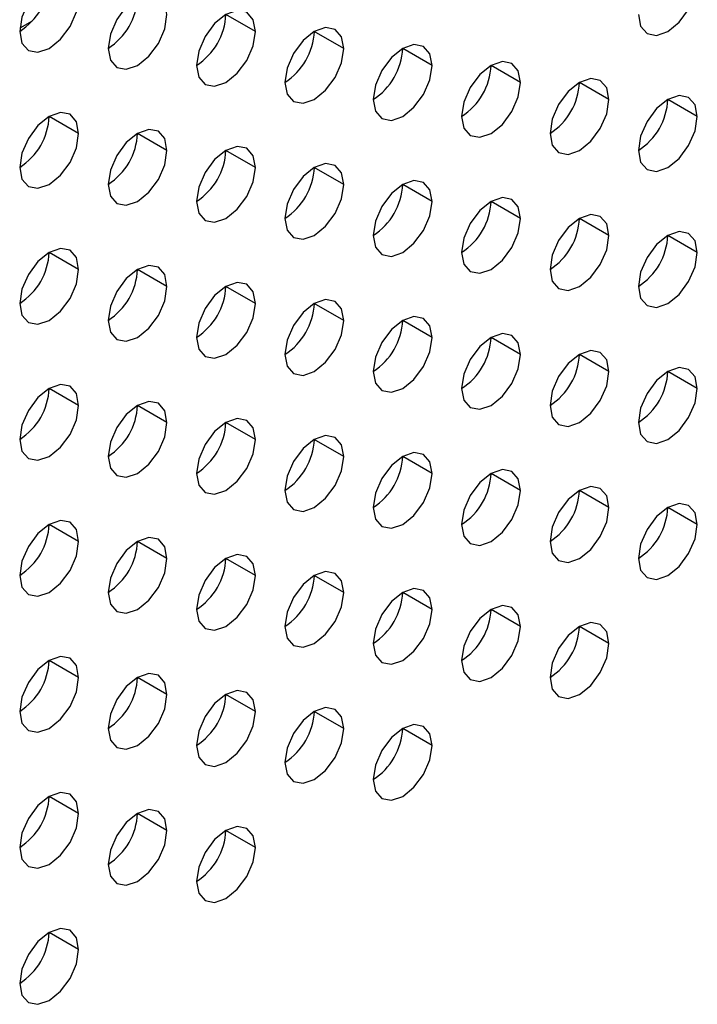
# Model space of a CAD drawing. Header units: millimetres. Extents: x 0 to 1118, y 0 to 864.
# Tile 152 of 256: x 948.07 to 949.69, y 613.67 to 616.03. Entities that reach past the tile are written whole.
import ezdxf

# ---------------------------------------------------------------- set-up
doc = ezdxf.new("R2010")
doc.units = ezdxf.units.MM

msp = doc.modelspace()

# ---------------------------------------------------------------- linework, layer by layer
at = {"color": 7, "linetype": 'Continuous', "lineweight": 25}
for p, q in [((948.0963, 616.0278), (948.0668, 616.0107)), ((948.6322, 616.0029), (948.5614, 616.0437)), ((948.8443, 615.9621), (948.7736, 616.0029)), ((949.0564, 615.9212), (948.9857, 615.962)), ((949.2686, 615.8804), (949.1978, 615.9212)), ((949.4807, 615.8395), (949.41, 615.8803)), ((949.6928, 615.7987), (949.6221, 615.8395)), ((948.2079, 615.758), (948.1372, 615.7988)), ((948.42, 615.7171), (948.3493, 615.758)), ((948.6322, 615.6763), (948.5614, 615.7171)), ((948.8443, 615.6354), (948.7736, 615.6763)), ((949.0564, 615.5946), (948.9857, 615.6354)), ((949.2686, 615.5538), (949.1978, 615.5946)), ((949.4807, 615.5129), (949.41, 615.5537)), ((949.6928, 615.4721), (949.6221, 615.5129)), ((948.2079, 615.4314), (948.1372, 615.4722)), ((948.42, 615.3905), (948.3493, 615.4313)), ((948.6322, 615.3497), (948.5614, 615.3905)), ((948.8443, 615.3088), (948.7736, 615.3496)), ((949.0564, 615.268), (948.9857, 615.3088)), ((949.2686, 615.2271), (949.1978, 615.268)), ((949.4807, 615.1863), (949.41, 615.2271)), ((949.6928, 615.1454), (949.6221, 615.1863)), ((948.2079, 615.1048), (948.1372, 615.1456)), ((948.42, 615.0639), (948.3493, 615.1047)), ((948.6322, 615.0231), (948.5614, 615.0639)), ((948.8443, 614.9822), (948.7736, 615.023)), ((949.0564, 614.9414), (948.9857, 614.9822)), ((949.2686, 614.9005), (949.1978, 614.9413)), ((949.4807, 614.8597), (949.41, 614.9005)), ((949.6928, 614.8188), (949.6221, 614.8596)), ((948.2079, 614.7781), (948.1372, 614.819)), ((948.42, 614.7373), (948.3493, 614.7781)), ((948.6322, 614.6964), (948.5614, 614.7373)), ((948.8443, 614.6556), (948.7736, 614.6964)), ((949.0564, 614.6147), (948.9857, 614.6556)), ((949.2686, 614.5739), (949.1978, 614.6147)), ((949.4807, 614.5331), (949.41, 614.5739)), ((948.2079, 614.4515), (948.1372, 614.4923)), ((948.42, 614.4107), (948.3493, 614.4515)), ((948.6322, 614.3698), (948.5614, 614.4106)), ((948.8443, 614.329), (948.7736, 614.3698)), ((949.0564, 614.2881), (948.9857, 614.329)), ((948.2079, 614.1249), (948.1372, 614.1657)), ((948.42, 614.0841), (948.3493, 614.1249)), ((948.6322, 614.0432), (948.5614, 614.084)), ((948.2079, 613.7983), (948.1372, 613.8391))]:
    msp.add_line(p, q, dxfattribs=at)
at = {"color": 7, "linetype": 'Continuous', "lineweight": 25, "flags": 128}
for points in [[(948.2079, 616.0846), (948.2025, 616.1127), (948.1872, 616.1304), (948.1642, 616.1348), (948.1372, 616.1254), (948.1101, 616.1036), (948.0872, 616.0727), (948.0719, 616.0373), (948.0665, 616.003)], [(949.5514, 616.0436), (949.5568, 616.0155), (949.5721, 615.9979), (949.595, 615.9934), (949.6221, 616.0028), (949.6492, 616.0247), (949.6721, 616.0556), (949.6874, 616.0909), (949.6928, 616.1253)], [(948.0665, 616.003), (948.0719, 615.9748), (948.0872, 615.9572), (948.1101, 615.9527), (948.1372, 615.9621), (948.1642, 615.984), (948.1872, 616.0149), (948.2025, 616.0502), (948.2079, 616.0846)], [(948.42, 616.0438), (948.4146, 616.0719), (948.3993, 616.0895), (948.3764, 616.094), (948.3493, 616.0846), (948.3223, 616.0628), (948.2993, 616.0318), (948.284, 615.9965), (948.2786, 615.9621)], [(948.6322, 616.0029), (948.6268, 616.031), (948.6114, 616.0487), (948.5885, 616.0531), (948.5614, 616.0437), (948.5344, 616.0219), (948.5114, 615.991), (948.4961, 615.9556), (948.4907, 615.9213)], [(948.2786, 615.9621), (948.284, 615.934), (948.2993, 615.9163), (948.3223, 615.9119), (948.3493, 615.9213), (948.3764, 615.9431), (948.3993, 615.9741), (948.4146, 616.0094), (948.42, 616.0438)], [(948.4907, 615.9213), (948.4961, 615.8931), (948.5114, 615.8755), (948.5344, 615.871), (948.5614, 615.8804), (948.5885, 615.9023), (948.6114, 615.9332), (948.6268, 615.9686), (948.6322, 616.0029)], [(948.8443, 615.9621), (948.8389, 615.9902), (948.8236, 616.0078), (948.8006, 616.0123), (948.7736, 616.0029), (948.7465, 615.9811), (948.7236, 615.9501), (948.7082, 615.9148), (948.7029, 615.8804)], [(948.7029, 615.8804), (948.7082, 615.8523), (948.7236, 615.8346), (948.7465, 615.8302), (948.7736, 615.8396), (948.8006, 615.8614), (948.8236, 615.8924), (948.8389, 615.9277), (948.8443, 615.9621)], [(949.0564, 615.9212), (949.051, 615.9494), (949.0357, 615.967), (949.0128, 615.9715), (948.9857, 615.962), (948.9586, 615.9402), (948.9357, 615.9093), (948.9204, 615.8739), (948.915, 615.8396)], [(949.2686, 615.8804), (949.2632, 615.9085), (949.2478, 615.9261), (949.2249, 615.9306), (949.1978, 615.9212), (949.1708, 615.8994), (949.1478, 615.8684), (949.1325, 615.8331), (949.1271, 615.7987)], [(948.915, 615.8396), (948.9204, 615.8114), (948.9357, 615.7938), (948.9586, 615.7893), (948.9857, 615.7987), (949.0128, 615.8206), (949.0357, 615.8515), (949.051, 615.8869), (949.0564, 615.9212)], [(949.4807, 615.8395), (949.4753, 615.8677), (949.46, 615.8853), (949.437, 615.8898), (949.41, 615.8804), (949.3829, 615.8585), (949.36, 615.8276), (949.3446, 615.7922), (949.3393, 615.7579)], [(949.1271, 615.7987), (949.1325, 615.7706), (949.1478, 615.7529), (949.1708, 615.7485), (949.1978, 615.7579), (949.2249, 615.7797), (949.2478, 615.8107), (949.2632, 615.846), (949.2686, 615.8804)], [(949.3393, 615.7579), (949.3446, 615.7297), (949.36, 615.7121), (949.3829, 615.7076), (949.41, 615.717), (949.437, 615.7389), (949.46, 615.7698), (949.4753, 615.8052), (949.4807, 615.8395)], [(949.6928, 615.7987), (949.6874, 615.8268), (949.6721, 615.8445), (949.6492, 615.8489), (949.6221, 615.8395), (949.595, 615.8177), (949.5721, 615.7867), (949.5568, 615.7514), (949.5514, 615.717)], [(948.2079, 615.758), (948.2025, 615.7861), (948.1872, 615.8038), (948.1642, 615.8082), (948.1372, 615.7988), (948.1101, 615.777), (948.0872, 615.746), (948.0719, 615.7107), (948.0665, 615.6763)], [(949.5514, 615.717), (949.5568, 615.6889), (949.5721, 615.6713), (949.595, 615.6668), (949.6221, 615.6762), (949.6492, 615.698), (949.6721, 615.729), (949.6874, 615.7643), (949.6928, 615.7987)], [(948.42, 615.7171), (948.4146, 615.7453), (948.3993, 615.7629), (948.3764, 615.7674), (948.3493, 615.758), (948.3223, 615.7361), (948.2993, 615.7052), (948.284, 615.6699), (948.2786, 615.6355)], [(948.0665, 615.6763), (948.0719, 615.6482), (948.0872, 615.6306), (948.1101, 615.6261), (948.1372, 615.6355), (948.1642, 615.6573), (948.1872, 615.6883), (948.2025, 615.7236), (948.2079, 615.758)], [(948.6322, 615.6763), (948.6268, 615.7044), (948.6114, 615.7221), (948.5885, 615.7265), (948.5614, 615.7171), (948.5344, 615.6953), (948.5114, 615.6643), (948.4961, 615.629), (948.4907, 615.5947)], [(948.2786, 615.6355), (948.284, 615.6074), (948.2993, 615.5897), (948.3223, 615.5853), (948.3493, 615.5947), (948.3764, 615.6165), (948.3993, 615.6474), (948.4146, 615.6828), (948.42, 615.7171)], [(948.4907, 615.5947), (948.4961, 615.5665), (948.5114, 615.5489), (948.5344, 615.5444), (948.5614, 615.5538), (948.5885, 615.5757), (948.6114, 615.6066), (948.6268, 615.6419), (948.6322, 615.6763)], [(948.8443, 615.6354), (948.8389, 615.6636), (948.8236, 615.6812), (948.8006, 615.6857), (948.7736, 615.6763), (948.7465, 615.6544), (948.7236, 615.6235), (948.7082, 615.5882), (948.7029, 615.5538)], [(948.7029, 615.5538), (948.7082, 615.5257), (948.7236, 615.508), (948.7465, 615.5036), (948.7736, 615.513), (948.8006, 615.5348), (948.8236, 615.5658), (948.8389, 615.6011), (948.8443, 615.6354)], [(949.0564, 615.5946), (949.051, 615.6227), (949.0357, 615.6404), (949.0128, 615.6448), (948.9857, 615.6354), (948.9586, 615.6136), (948.9357, 615.5827), (948.9204, 615.5473), (948.915, 615.513)], [(949.2686, 615.5538), (949.2632, 615.5819), (949.2478, 615.5995), (949.2249, 615.604), (949.1978, 615.5946), (949.1708, 615.5727), (949.1478, 615.5418), (949.1325, 615.5065), (949.1271, 615.4721)], [(948.915, 615.513), (948.9204, 615.4848), (948.9357, 615.4672), (948.9586, 615.4627), (948.9857, 615.4721), (949.0128, 615.494), (949.0357, 615.5249), (949.051, 615.5602), (949.0564, 615.5946)], [(949.1271, 615.4721), (949.1325, 615.444), (949.1478, 615.4263), (949.1708, 615.4219), (949.1978, 615.4313), (949.2249, 615.4531), (949.2478, 615.4841), (949.2632, 615.5194), (949.2686, 615.5538)], [(949.4807, 615.5129), (949.4753, 615.541), (949.46, 615.5587), (949.437, 615.5631), (949.41, 615.5537), (949.3829, 615.5319), (949.36, 615.501), (949.3446, 615.4656), (949.3393, 615.4313)], [(949.3393, 615.4313), (949.3446, 615.4031), (949.36, 615.3855), (949.3829, 615.381), (949.41, 615.3904), (949.437, 615.4123), (949.46, 615.4432), (949.4753, 615.4785), (949.4807, 615.5129)], [(949.6928, 615.4721), (949.6874, 615.5002), (949.6721, 615.5178), (949.6492, 615.5223), (949.6221, 615.5129), (949.595, 615.4911), (949.5721, 615.4601), (949.5568, 615.4248), (949.5514, 615.3904)], [(948.2079, 615.4314), (948.2025, 615.4595), (948.1872, 615.4772), (948.1642, 615.4816), (948.1372, 615.4722), (948.1101, 615.4504), (948.0872, 615.4194), (948.0719, 615.3841), (948.0665, 615.3497)], [(949.5514, 615.3904), (949.5568, 615.3623), (949.5721, 615.3446), (949.595, 615.3402), (949.6221, 615.3496), (949.6492, 615.3714), (949.6721, 615.4024), (949.6874, 615.4377), (949.6928, 615.4721)], [(948.42, 615.3905), (948.4146, 615.4187), (948.3993, 615.4363), (948.3764, 615.4408), (948.3493, 615.4314), (948.3223, 615.4095), (948.2993, 615.3786), (948.284, 615.3432), (948.2786, 615.3089)], [(948.0665, 615.3497), (948.0719, 615.3216), (948.0872, 615.3039), (948.1101, 615.2995), (948.1372, 615.3089), (948.1642, 615.3307), (948.1872, 615.3617), (948.2025, 615.397), (948.2079, 615.4314)], [(948.2786, 615.3089), (948.284, 615.2807), (948.2993, 615.2631), (948.3223, 615.2586), (948.3493, 615.268), (948.3764, 615.2899), (948.3993, 615.3208), (948.4146, 615.3562), (948.42, 615.3905)], [(948.6322, 615.3497), (948.6268, 615.3778), (948.6114, 615.3955), (948.5885, 615.3999), (948.5614, 615.3905), (948.5344, 615.3687), (948.5114, 615.3377), (948.4961, 615.3024), (948.4907, 615.268)], [(948.4907, 615.268), (948.4961, 615.2399), (948.5114, 615.2223), (948.5344, 615.2178), (948.5614, 615.2272), (948.5885, 615.249), (948.6114, 615.28), (948.6268, 615.3153), (948.6322, 615.3497)], [(948.8443, 615.3088), (948.8389, 615.337), (948.8236, 615.3546), (948.8006, 615.3591), (948.7736, 615.3497), (948.7465, 615.3278), (948.7236, 615.2969), (948.7082, 615.2615), (948.7029, 615.2272)], [(949.0564, 615.268), (949.051, 615.2961), (949.0357, 615.3138), (949.0128, 615.3182), (948.9857, 615.3088), (948.9586, 615.287), (948.9357, 615.256), (948.9204, 615.2207), (948.915, 615.1863)], [(948.7029, 615.2272), (948.7082, 615.199), (948.7236, 615.1814), (948.7465, 615.1769), (948.7736, 615.1864), (948.8006, 615.2082), (948.8236, 615.2391), (948.8389, 615.2745), (948.8443, 615.3088)], [(948.915, 615.1863), (948.9204, 615.1582), (948.9357, 615.1406), (948.9586, 615.1361), (948.9857, 615.1455), (949.0128, 615.1673), (949.0357, 615.1983), (949.051, 615.2336), (949.0564, 615.268)], [(949.2686, 615.2271), (949.2632, 615.2553), (949.2478, 615.2729), (949.2249, 615.2774), (949.1978, 615.268), (949.1708, 615.2461), (949.1478, 615.2152), (949.1325, 615.1798), (949.1271, 615.1455)], [(949.1271, 615.1455), (949.1325, 615.1174), (949.1478, 615.0997), (949.1708, 615.0953), (949.1978, 615.1047), (949.2249, 615.1265), (949.2478, 615.1574), (949.2632, 615.1928), (949.2686, 615.2271)], [(949.4807, 615.1863), (949.4753, 615.2144), (949.46, 615.2321), (949.437, 615.2365), (949.41, 615.2271), (949.3829, 615.2053), (949.36, 615.1743), (949.3446, 615.139), (949.3393, 615.1046)], [(949.3393, 615.1046), (949.3446, 615.0765), (949.36, 615.0589), (949.3829, 615.0544), (949.41, 615.0638), (949.437, 615.0857), (949.46, 615.1166), (949.4753, 615.1519), (949.4807, 615.1863)], [(949.6928, 615.1454), (949.6874, 615.1736), (949.6721, 615.1912), (949.6492, 615.1957), (949.6221, 615.1863), (949.595, 615.1644), (949.5721, 615.1335), (949.5568, 615.0982), (949.5514, 615.0638)], [(948.2079, 615.1048), (948.2025, 615.1329), (948.1872, 615.1505), (948.1642, 615.155), (948.1372, 615.1456), (948.1101, 615.1238), (948.0872, 615.0928), (948.0719, 615.0575), (948.0665, 615.0231)], [(949.5514, 615.0638), (949.5568, 615.0357), (949.5721, 615.018), (949.595, 615.0136), (949.6221, 615.023), (949.6492, 615.0448), (949.6721, 615.0757), (949.6874, 615.1111), (949.6928, 615.1454)], [(948.0665, 615.0231), (948.0719, 614.995), (948.0872, 614.9773), (948.1101, 614.9729), (948.1372, 614.9823), (948.1642, 615.0041), (948.1872, 615.0351), (948.2025, 615.0704), (948.2079, 615.1048)], [(948.42, 615.0639), (948.4146, 615.092), (948.3993, 615.1097), (948.3764, 615.1141), (948.3493, 615.1047), (948.3223, 615.0829), (948.2993, 615.052), (948.284, 615.0166), (948.2786, 614.9823)], [(948.2786, 614.9823), (948.284, 614.9541), (948.2993, 614.9365), (948.3223, 614.932), (948.3493, 614.9414), (948.3764, 614.9633), (948.3993, 614.9942), (948.4146, 615.0296), (948.42, 615.0639)], [(948.6322, 615.0231), (948.6268, 615.0512), (948.6114, 615.0688), (948.5885, 615.0733), (948.5614, 615.0639), (948.5344, 615.0421), (948.5114, 615.0111), (948.4961, 614.9758), (948.4907, 614.9414)], [(948.8443, 614.9822), (948.8389, 615.0104), (948.8236, 615.028), (948.8006, 615.0325), (948.7736, 615.023), (948.7465, 615.0012), (948.7236, 614.9703), (948.7082, 614.9349), (948.7029, 614.9006)], [(948.4907, 614.9414), (948.4961, 614.9133), (948.5114, 614.8956), (948.5344, 614.8912), (948.5614, 614.9006), (948.5885, 614.9224), (948.6114, 614.9534), (948.6268, 614.9887), (948.6322, 615.0231)], [(949.0564, 614.9414), (949.051, 614.9695), (949.0357, 614.9871), (949.0128, 614.9916), (948.9857, 614.9822), (948.9586, 614.9604), (948.9357, 614.9294), (948.9204, 614.8941), (948.915, 614.8597)], [(948.7029, 614.9006), (948.7082, 614.8724), (948.7236, 614.8548), (948.7465, 614.8503), (948.7736, 614.8597), (948.8006, 614.8816), (948.8236, 614.9125), (948.8389, 614.9479), (948.8443, 614.9822)], [(948.915, 614.8597), (948.9204, 614.8316), (948.9357, 614.8139), (948.9586, 614.8095), (948.9857, 614.8189), (949.0128, 614.8407), (949.0357, 614.8717), (949.051, 614.907), (949.0564, 614.9414)], [(949.2686, 614.9005), (949.2632, 614.9287), (949.2478, 614.9463), (949.2249, 614.9508), (949.1978, 614.9414), (949.1708, 614.9195), (949.1478, 614.8886), (949.1325, 614.8532), (949.1271, 614.8189)], [(949.1271, 614.8189), (949.1325, 614.7907), (949.1478, 614.7731), (949.1708, 614.7686), (949.1978, 614.778), (949.2249, 614.7999), (949.2478, 614.8308), (949.2632, 614.8662), (949.2686, 614.9005)], [(949.4807, 614.8597), (949.4753, 614.8878), (949.46, 614.9055), (949.437, 614.9099), (949.41, 614.9005), (949.3829, 614.8787), (949.36, 614.8477), (949.3446, 614.8124), (949.3393, 614.778)], [(949.6928, 614.8188), (949.6874, 614.847), (949.6721, 614.8646), (949.6492, 614.8691), (949.6221, 614.8597), (949.595, 614.8378), (949.5721, 614.8069), (949.5568, 614.7715), (949.5514, 614.7372)], [(949.3393, 614.778), (949.3446, 614.7499), (949.36, 614.7322), (949.3829, 614.7278), (949.41, 614.7372), (949.437, 614.759), (949.46, 614.79), (949.4753, 614.8253), (949.4807, 614.8597)], [(948.2079, 614.7781), (948.2025, 614.8063), (948.1872, 614.8239), (948.1642, 614.8284), (948.1372, 614.819), (948.1101, 614.7971), (948.0872, 614.7662), (948.0719, 614.7309), (948.0665, 614.6965)], [(949.5514, 614.7372), (949.5568, 614.709), (949.5721, 614.6914), (949.595, 614.6869), (949.6221, 614.6964), (949.6492, 614.7182), (949.6721, 614.7491), (949.6874, 614.7845), (949.6928, 614.8188)], [(948.0665, 614.6965), (948.0719, 614.6684), (948.0872, 614.6507), (948.1101, 614.6463), (948.1372, 614.6557), (948.1642, 614.6775), (948.1872, 614.7084), (948.2025, 614.7438), (948.2079, 614.7781)], [(948.42, 614.7373), (948.4146, 614.7654), (948.3993, 614.7831), (948.3764, 614.7875), (948.3493, 614.7781), (948.3223, 614.7563), (948.2993, 614.7253), (948.284, 614.69), (948.2786, 614.6556)], [(948.2786, 614.6556), (948.284, 614.6275), (948.2993, 614.6099), (948.3223, 614.6054), (948.3493, 614.6148), (948.3764, 614.6367), (948.3993, 614.6676), (948.4146, 614.7029), (948.42, 614.7373)], [(948.6322, 614.6964), (948.6268, 614.7246), (948.6114, 614.7422), (948.5885, 614.7467), (948.5614, 614.7373), (948.5344, 614.7154), (948.5114, 614.6845), (948.4961, 614.6492), (948.4907, 614.6148)], [(948.8443, 614.6556), (948.8389, 614.6837), (948.8236, 614.7014), (948.8006, 614.7058), (948.7736, 614.6964), (948.7465, 614.6746), (948.7236, 614.6436), (948.7082, 614.6083), (948.7029, 614.574)], [(948.4907, 614.6148), (948.4961, 614.5867), (948.5114, 614.569), (948.5344, 614.5646), (948.5614, 614.574), (948.5885, 614.5958), (948.6114, 614.6267), (948.6268, 614.6621), (948.6322, 614.6964)], [(948.7029, 614.574), (948.7082, 614.5458), (948.7236, 614.5282), (948.7465, 614.5237), (948.7736, 614.5331), (948.8006, 614.555), (948.8236, 614.5859), (948.8389, 614.6212), (948.8443, 614.6556)], [(949.0564, 614.6147), (949.051, 614.6429), (949.0357, 614.6605), (949.0128, 614.665), (948.9857, 614.6556), (948.9586, 614.6337), (948.9357, 614.6028), (948.9204, 614.5675), (948.915, 614.5331)], [(948.915, 614.5331), (948.9204, 614.505), (948.9357, 614.4873), (948.9586, 614.4829), (948.9857, 614.4923), (949.0128, 614.5141), (949.0357, 614.5451), (949.051, 614.5804), (949.0564, 614.6147)], [(949.2686, 614.5739), (949.2632, 614.602), (949.2478, 614.6197), (949.2249, 614.6241), (949.1978, 614.6147), (949.1708, 614.5929), (949.1478, 614.562), (949.1325, 614.5266), (949.1271, 614.4923)], [(949.4807, 614.5331), (949.4753, 614.5612), (949.46, 614.5788), (949.437, 614.5833), (949.41, 614.5739), (949.3829, 614.5521), (949.36, 614.5211), (949.3446, 614.4858), (949.3393, 614.4514)], [(949.1271, 614.4923), (949.1325, 614.4641), (949.1478, 614.4465), (949.1708, 614.442), (949.1978, 614.4514), (949.2249, 614.4733), (949.2478, 614.5042), (949.2632, 614.5395), (949.2686, 614.5739)], [(949.3393, 614.4514), (949.3446, 614.4233), (949.36, 614.4056), (949.3829, 614.4012), (949.41, 614.4106), (949.437, 614.4324), (949.46, 614.4634), (949.4753, 614.4987), (949.4807, 614.5331)], [(948.2079, 614.4515), (948.2025, 614.4797), (948.1872, 614.4973), (948.1642, 614.5018), (948.1372, 614.4924), (948.1101, 614.4705), (948.0872, 614.4396), (948.0719, 614.4042), (948.0665, 614.3699)], [(948.0665, 614.3699), (948.0719, 614.3417), (948.0872, 614.3241), (948.1101, 614.3196), (948.1372, 614.329), (948.1642, 614.3509), (948.1872, 614.3818), (948.2025, 614.4172), (948.2079, 614.4515)], [(948.42, 614.4107), (948.4146, 614.4388), (948.3993, 614.4565), (948.3764, 614.4609), (948.3493, 614.4515), (948.3223, 614.4297), (948.2993, 614.3987), (948.284, 614.3634), (948.2786, 614.329)], [(948.6322, 614.3698), (948.6268, 614.398), (948.6114, 614.4156), (948.5885, 614.4201), (948.5614, 614.4107), (948.5344, 614.3888), (948.5114, 614.3579), (948.4961, 614.3225), (948.4907, 614.2882)], [(948.2786, 614.329), (948.284, 614.3009), (948.2993, 614.2833), (948.3223, 614.2788), (948.3493, 614.2882), (948.3764, 614.31), (948.3993, 614.341), (948.4146, 614.3763), (948.42, 614.4107)], [(948.4907, 614.2882), (948.4961, 614.26), (948.5114, 614.2424), (948.5344, 614.2379), (948.5614, 614.2474), (948.5885, 614.2692), (948.6114, 614.3001), (948.6268, 614.3355), (948.6322, 614.3698)], [(948.8443, 614.329), (948.8389, 614.3571), (948.8236, 614.3748), (948.8006, 614.3792), (948.7736, 614.3698), (948.7465, 614.348), (948.7236, 614.317), (948.7082, 614.2817), (948.7029, 614.2473)], [(948.7029, 614.2473), (948.7082, 614.2192), (948.7236, 614.2016), (948.7465, 614.1971), (948.7736, 614.2065), (948.8006, 614.2283), (948.8236, 614.2593), (948.8389, 614.2946), (948.8443, 614.329)], [(949.0564, 614.2881), (949.051, 614.3163), (949.0357, 614.3339), (949.0128, 614.3384), (948.9857, 614.329), (948.9586, 614.3071), (948.9357, 614.2762), (948.9204, 614.2408), (948.915, 614.2065)], [(948.915, 614.2065), (948.9204, 614.1784), (948.9357, 614.1607), (948.9586, 614.1563), (948.9857, 614.1657), (949.0128, 614.1875), (949.0357, 614.2184), (949.051, 614.2538), (949.0564, 614.2881)], [(948.2079, 614.1249), (948.2025, 614.153), (948.1872, 614.1707), (948.1642, 614.1751), (948.1372, 614.1657), (948.1101, 614.1439), (948.0872, 614.113), (948.0719, 614.0776), (948.0665, 614.0433)], [(948.42, 614.0841), (948.4146, 614.1122), (948.3993, 614.1298), (948.3764, 614.1343), (948.3493, 614.1249), (948.3223, 614.1031), (948.2993, 614.0721), (948.284, 614.0368), (948.2786, 614.0024)], [(948.0665, 614.0433), (948.0719, 614.0151), (948.0872, 613.9975), (948.1101, 613.993), (948.1372, 614.0024), (948.1642, 614.0243), (948.1872, 614.0552), (948.2025, 614.0905), (948.2079, 614.1249)], [(948.6322, 614.0432), (948.6268, 614.0714), (948.6114, 614.089), (948.5885, 614.0935), (948.5614, 614.084), (948.5344, 614.0622), (948.5114, 614.0313), (948.4961, 613.9959), (948.4907, 613.9616)], [(948.2786, 614.0024), (948.284, 613.9743), (948.2993, 613.9566), (948.3223, 613.9522), (948.3493, 613.9616), (948.3764, 613.9834), (948.3993, 614.0144), (948.4146, 614.0497), (948.42, 614.0841)], [(948.4907, 613.9616), (948.4961, 613.9334), (948.5114, 613.9158), (948.5344, 613.9113), (948.5614, 613.9207), (948.5885, 613.9426), (948.6114, 613.9735), (948.6268, 614.0089), (948.6322, 614.0432)], [(948.2079, 613.7983), (948.2025, 613.8264), (948.1872, 613.8441), (948.1642, 613.8485), (948.1372, 613.8391), (948.1101, 613.8173), (948.0872, 613.7863), (948.0719, 613.751), (948.0665, 613.7166)], [(948.0665, 613.7166), (948.0719, 613.6885), (948.0872, 613.6709), (948.1101, 613.6664), (948.1372, 613.6758), (948.1642, 613.6977), (948.1872, 613.7286), (948.2025, 613.7639), (948.2079, 613.7983)]]:
    msp.add_lwpolyline(points, dxfattribs=at)
at = {"color": 7, "linetype": 'Continuous', "lineweight": 25}
for centre in [(947.9837, 616.1324), (948.1958, 616.0916), (948.4079, 616.0507), (948.6201, 616.0099), (948.8322, 615.969), (949.0443, 615.9282), (949.2565, 615.8873), (949.4686, 615.8465), (947.9837, 615.8058), (948.1958, 615.7649), (948.4079, 615.7241), (948.6201, 615.6833), (948.8322, 615.6424), (949.0443, 615.6016), (949.2565, 615.5607), (949.4686, 615.5199), (947.9837, 615.4792), (948.1958, 615.4383), (948.4079, 615.3975), (948.6201, 615.3566), (948.8322, 615.3158), (949.0443, 615.2749), (949.2565, 615.2341), (949.4686, 615.1932), (947.9837, 615.1526), (948.1958, 615.1117), (948.4079, 615.0709), (948.6201, 615.03), (948.8322, 614.9892), (949.0443, 614.9483), (949.2565, 614.9075), (949.4686, 614.8666), (947.9837, 614.8259), (948.1958, 614.7851), (948.4079, 614.7442), (948.6201, 614.7034), (948.8322, 614.6626), (949.0443, 614.6217), (949.2565, 614.5809), (947.9837, 614.4993), (948.1958, 614.4585), (948.4079, 614.4176), (948.6201, 614.3768), (948.8322, 614.3359), (947.9837, 614.1727), (948.1958, 614.1319), (948.4079, 614.091), (947.9837, 613.8461)]:
    msp.add_arc(centre, 0.1537, 302.6055, 357.3945, dxfattribs=at)

doc.saveas('drawing.dxf')
